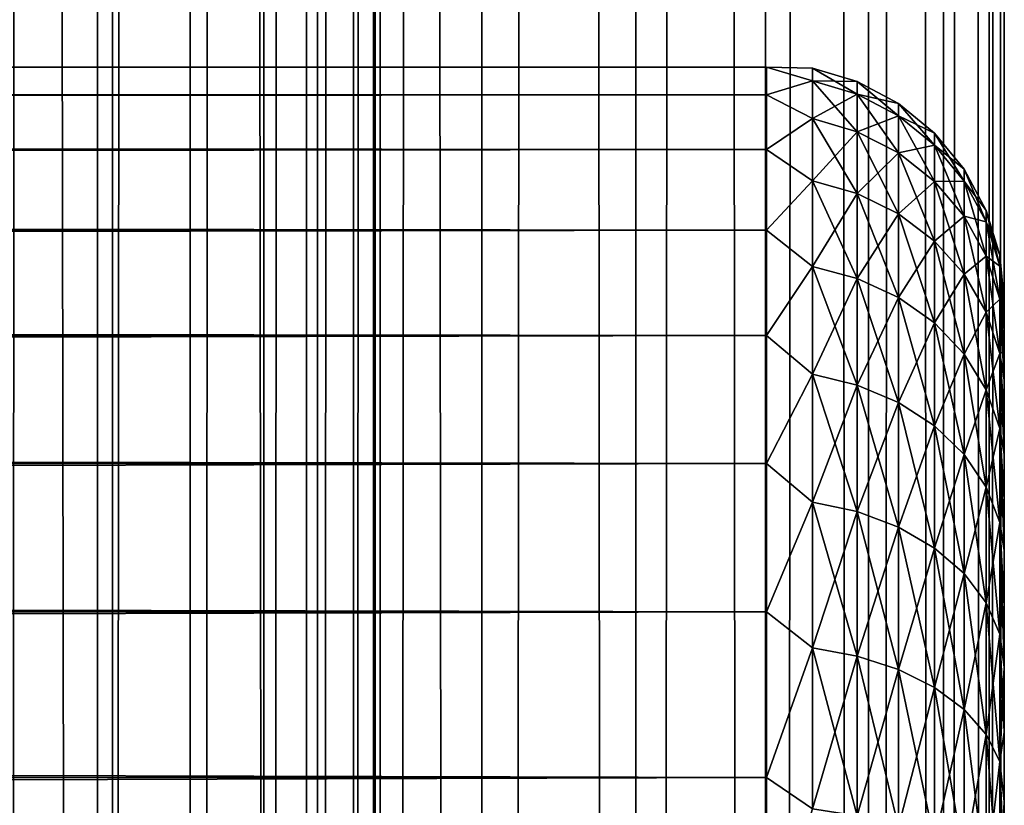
# Model space of a CAD drawing. Extents: x -265 to 265, y 0 to 1307.
# Tile 118 of 256: x 257 to 265, y 306 to 313. Entities that reach past the tile are written whole.
import ezdxf

# ---------------------------------------------------------------- set-up
doc = ezdxf.new("R2010")
doc.units = 0
doc.header["$LTSCALE"] = 81.481481
for name, color, linetype in [('119', 7, 'CONTINUOUS'), ('120', 7, 'CONTINUOUS'), ('57', 7, 'CONTINUOUS'), ('59', 7, 'CONTINUOUS'), ('63', 7, 'CONTINUOUS')]:
    doc.layers.add(name, color=color, linetype=linetype)

msp = doc.modelspace()

# ---------------------------------------------------------------- linework, layer by layer
at = {"layer": '119', "color": 7, "linetype": 'CONTINUOUS'}
for points in [[(255.7403, 1, 13.8582), (257.5, 1, 12.9904), (255.7403, 1299, 13.8582), (255.7403, 1, 13.8582)], [(255.7403, 1299, 13.8582), (257.5, 1, 12.9904), (257.5, 1299, 12.9904), (255.7403, 1299, 13.8582)], [(257.5, 1, 12.9904), (259.1314, 1, 11.9003), (257.5, 1299, 12.9904), (257.5, 1, 12.9904)], [(257.5, 1299, 12.9904), (259.1314, 1, 11.9003), (259.1314, 1299, 11.9003), (257.5, 1299, 12.9904)], [(259.1314, 1, 11.9003), (260.6066, 1, 10.6066), (259.1314, 1299, 11.9003), (259.1314, 1, 11.9003)], [(259.1314, 1299, 11.9003), (260.6066, 1, 10.6066), (260.6066, 1299, 10.6066), (259.1314, 1299, 11.9003)], [(260.6066, 1, 10.6066), (261.9003, 1, 9.1314), (260.6066, 1299, 10.6066), (260.6066, 1, 10.6066)], [(260.6066, 1299, 10.6066), (261.9003, 1, 9.1314), (261.9003, 1299, 9.1314), (260.6066, 1299, 10.6066)], [(261.9003, 1, 9.1314), (262.9904, 1, 7.5), (261.9003, 1299, 9.1314), (261.9003, 1, 9.1314)], [(261.9003, 1299, 9.1314), (262.9904, 1, 7.5), (262.9904, 1299, 7.5), (261.9003, 1299, 9.1314)], [(262.9904, 1, 7.5), (263.8582, 1, 5.7403), (262.9904, 1299, 7.5), (262.9904, 1, 7.5)], [(262.9904, 1299, 7.5), (263.8582, 1, 5.7403), (263.8582, 1299, 5.7403), (262.9904, 1299, 7.5)], [(263.8582, 1, 5.7403), (264.4889, 1, 3.8823), (263.8582, 1299, 5.7403), (263.8582, 1, 5.7403)], [(263.8582, 1299, 5.7403), (264.4889, 1, 3.8823), (264.4889, 1299, 3.8823), (263.8582, 1299, 5.7403)], [(264.4889, 1, 3.8823), (264.8717, 1, 1.9579), (264.4889, 1299, 3.8823), (264.4889, 1, 3.8823)], [(264.4889, 1299, 3.8823), (264.8717, 1, 1.9579), (264.8717, 1299, 1.9579), (264.4889, 1299, 3.8823)], [(264.8717, 1, 1.9579), (265, 1), (264.8717, 1299, 1.9579), (264.8717, 1, 1.9579)], [(264.8717, 1299, 1.9579), (265, 1), (265, 1299), (264.8717, 1299, 1.9579)]]:
    msp.add_3dface(points, dxfattribs=at)
at = {"layer": '120', "color": 7, "linetype": 'CONTINUOUS'}
for points in [[(260.6066, 1299, -10.6066), (260.6066, 1, -10.6066), (259.75, 20, -11.399), (260.6066, 1299, -10.6066)], [(259.75, 1280, -11.399), (260.6066, 1299, -10.6066), (259.75, 20, -11.399), (259.75, 1280, -11.399)], [(261.9003, 1, -9.1314), (260.6066, 1, -10.6066), (261.9003, 1299, -9.1314), (261.9003, 1, -9.1314)], [(261.9003, 1299, -9.1314), (260.6066, 1, -10.6066), (260.6066, 1299, -10.6066), (261.9003, 1299, -9.1314)], [(262.9904, 1, -7.5), (261.9003, 1, -9.1314), (262.9904, 1299, -7.5), (262.9904, 1, -7.5)], [(262.9904, 1299, -7.5), (261.9003, 1, -9.1314), (261.9003, 1299, -9.1314), (262.9904, 1299, -7.5)], [(263.8582, 1, -5.7403), (262.9904, 1, -7.5), (263.8582, 1299, -5.7403), (263.8582, 1, -5.7403)], [(263.8582, 1299, -5.7403), (262.9904, 1, -7.5), (262.9904, 1299, -7.5), (263.8582, 1299, -5.7403)], [(264.4889, 1, -3.8823), (263.8582, 1, -5.7403), (264.4889, 1299, -3.8823), (264.4889, 1, -3.8823)], [(264.4889, 1299, -3.8823), (263.8582, 1, -5.7403), (263.8582, 1299, -5.7403), (264.4889, 1299, -3.8823)], [(264.8717, 1, -1.9579), (264.4889, 1, -3.8823), (264.8717, 1299, -1.9579), (264.8717, 1, -1.9579)], [(264.8717, 1299, -1.9579), (264.4889, 1, -3.8823), (264.4889, 1299, -3.8823), (264.8717, 1299, -1.9579)], [(265, 1299), (265, 1), (264.8717, 1, -1.9579), (265, 1299)], [(265, 1299), (264.8717, 1, -1.9579), (264.8717, 1299, -1.9579), (265, 1299)], [(259.6951, 1278.9668, -11.4457), (259.75, 1280, -11.399), (259.6951, 21.0333, -11.4457), (259.6951, 1278.9668, -11.4457)], [(259.6951, 21.0333, -11.4457), (259.75, 1280, -11.399), (259.75, 20, -11.399), (259.6951, 21.0333, -11.4457)], [(259.525, 1277.9175, -11.5877), (259.6951, 1278.9668, -11.4457), (259.525, 22.0825, -11.5877), (259.525, 1277.9175, -11.5877)], [(259.525, 22.0825, -11.5877), (259.6951, 1278.9668, -11.4457), (259.6951, 21.0333, -11.4457), (259.525, 22.0825, -11.5877)], [(259.2244, 1276.842, -11.8284), (259.525, 1277.9175, -11.5877), (259.2244, 23.1581, -11.8284), (259.2244, 1276.842, -11.8284)], [(259.2244, 23.1581, -11.8284), (259.525, 1277.9175, -11.5877), (259.525, 22.0825, -11.5877), (259.2244, 23.1581, -11.8284)], [(258.7723, 1275.7446, -12.1674), (259.2244, 1276.842, -11.8284), (258.7723, 24.2554, -12.1674), (258.7723, 1275.7446, -12.1674)], [(258.7723, 24.2554, -12.1674), (259.2244, 1276.842, -11.8284), (259.2244, 23.1581, -11.8284), (258.7723, 24.2554, -12.1674)], [(258.1533, 1274.6534, -12.5906), (258.7723, 1275.7446, -12.1674), (258.1533, 25.3466, -12.5906), (258.1533, 1274.6534, -12.5906)], [(258.1533, 25.3466, -12.5906), (258.7723, 1275.7446, -12.1674), (258.7723, 24.2554, -12.1674), (258.1533, 25.3466, -12.5906)], [(257.3737, 1273.621, -13.0625), (258.1533, 1274.6534, -12.5906), (257.3737, 26.379, -13.0625), (257.3737, 1273.621, -13.0625)], [(257.3737, 26.379, -13.0625), (258.1533, 1274.6534, -12.5906), (258.1533, 25.3466, -12.5906), (257.3737, 26.379, -13.0625)], [(256.4613, 1272.6984, -13.537), (257.3737, 1273.621, -13.0625), (256.4613, 27.3016, -13.537), (256.4613, 1272.6984, -13.537)], [(256.4613, 27.3016, -13.537), (257.3737, 1273.621, -13.0625), (257.3737, 26.379, -13.0625), (256.4613, 27.3016, -13.537)]]:
    msp.add_3dface(points, dxfattribs=at)
at = {"layer": '57', "color": 7, "linetype": 'CONTINUOUS'}
for points in [[(265, 310.5, 27.5), (265, 310.4732, 28.2491), (265, 310.4732, 26.7509), (265, 310.5, 27.5)], [(265, 310.4732, 28.2491), (265, 310.3931, 28.9943), (265, 310.4732, 26.7509), (265, 310.4732, 28.2491)], [(265, 310.4732, 26.7509), (265, 310.3931, 28.9943), (265, 310.3931, 26.0057), (265, 310.4732, 26.7509)], [(265, 310.3931, 28.9943), (265, 310.26, 29.7319), (265, 310.3931, 26.0057), (265, 310.3931, 28.9943)], [(265, 310.3931, 26.0057), (265, 310.26, 29.7319), (265, 310.26, 25.2681), (265, 310.3931, 26.0057)], [(265, 310.26, 29.7319), (265, 310.0747, 30.4582), (265, 310.26, 25.2681), (265, 310.26, 29.7319)], [(265, 310.26, 25.2681), (265, 310.0747, 30.4582), (265, 310.0747, 24.5418), (265, 310.26, 25.2681)], [(265, 310.0747, 30.4582), (265, 309.838, 31.1694), (265, 310.0747, 24.5418), (265, 310.0747, 30.4582)], [(265, 310.0747, 24.5418), (265, 309.838, 31.1694), (265, 309.838, 23.8306), (265, 310.0747, 24.5418)], [(265, 309.838, 31.1694), (265, 309.5511, 31.8619), (265, 309.838, 23.8306), (265, 309.838, 31.1694)], [(265, 309.838, 23.8306), (265, 309.5511, 31.8619), (265, 309.5511, 23.1381), (265, 309.838, 23.8306)], [(265, 309.5511, 31.8619), (265, 309.2156, 32.5321), (265, 309.5511, 23.1381), (265, 309.5511, 31.8619)], [(265, 309.5511, 23.1381), (265, 309.2156, 32.5321), (265, 309.2156, 22.4679), (265, 309.5511, 23.1381)], [(265, 309.2156, 32.5321), (265, 308.8332, 33.1767), (265, 309.2156, 22.4679), (265, 309.2156, 32.5321)], [(265, 309.2156, 22.4679), (265, 308.8332, 33.1767), (265, 308.8332, 21.8233), (265, 309.2156, 22.4679)], [(265, 308.8332, 33.1767), (265, 308.4057, 33.7924), (265, 308.8332, 21.8233), (265, 308.8332, 33.1767)], [(265, 308.8332, 21.8233), (265, 308.4057, 33.7924), (265, 308.4057, 21.2076), (265, 308.8332, 21.8233)], [(265, 308.4057, 33.7924), (265, 307.9354, 34.3761), (265, 308.4057, 21.2076), (265, 308.4057, 33.7924)], [(265, 308.4057, 21.2076), (265, 307.9354, 34.3761), (265, 307.9354, 20.6239), (265, 308.4057, 21.2076)], [(265, 307.9354, 34.3761), (265, 307.4246, 34.9246), (265, 307.9354, 20.6239), (265, 307.9354, 34.3761)], [(265, 307.9354, 20.6239), (265, 307.4246, 34.9246), (265, 307.4246, 20.0754), (265, 307.9354, 20.6239)], [(265, 307.4246, 34.9246), (265, 306.876, 35.4354), (265, 307.4246, 20.0754), (265, 307.4246, 34.9246)], [(265, 307.4246, 20.0754), (265, 306.876, 35.4354), (265, 306.876, 19.5646), (265, 307.4246, 20.0754)], [(265, 306.876, 35.4354), (265, 306.2924, 35.9057), (265, 306.876, 19.5646), (265, 306.876, 35.4354)], [(265, 306.876, 19.5646), (265, 306.2924, 35.9057), (265, 306.2924, 19.0943), (265, 306.876, 19.5646)], [(265, 306.2924, 35.9057), (265, 305.6767, 36.3332), (265, 306.2924, 19.0943), (265, 306.2924, 35.9057)], [(265, 306.2924, 19.0943), (265, 305.6767, 36.3332), (265, 305.6767, 18.6668), (265, 306.2924, 19.0943)]]:
    msp.add_3dface(points, dxfattribs=at)
at = {"layer": '59', "color": 7, "linetype": 'CONTINUOUS'}
for points in [[(-263, 312.4709, 28.353), (-263, 312.2386, 30.0432), (263, 312.4709, 28.353), (-263, 312.4709, 28.353)], [(263, 312.4709, 28.353), (-263, 312.2386, 30.0432), (263, 312.2386, 30.0432), (263, 312.4709, 28.353)], [(-263, 312.4709, 26.647), (-263, 312.4709, 28.353), (263, 312.4709, 26.647), (-263, 312.4709, 26.647)], [(263, 312.4709, 26.647), (-263, 312.4709, 28.353), (263, 312.4709, 28.353), (263, 312.4709, 26.647)], [(-263, 312.2386, 24.9568), (-263, 312.4709, 26.647), (263, 312.2386, 24.9568), (-263, 312.2386, 24.9568)], [(263, 312.2386, 24.9568), (-263, 312.4709, 26.647), (263, 312.4709, 26.647), (263, 312.2386, 24.9568)], [(-263, 312.2386, 30.0432), (-263, 311.7783, 31.686), (263, 312.2386, 30.0432), (-263, 312.2386, 30.0432)], [(263, 312.2386, 30.0432), (-263, 311.7783, 31.686), (263, 311.7783, 31.686), (263, 312.2386, 30.0432)], [(-263, 311.7783, 23.314), (-263, 312.2386, 24.9568), (263, 311.7783, 23.314), (-263, 311.7783, 23.314)], [(263, 311.7783, 23.314), (-263, 312.2386, 24.9568), (263, 312.2386, 24.9568), (263, 311.7783, 23.314)], [(-263, 311.7783, 31.686), (-263, 311.0986, 33.2508), (263, 311.7783, 31.686), (-263, 311.7783, 31.686)], [(263, 311.7783, 31.686), (-263, 311.0986, 33.2508), (263, 311.0986, 33.2508), (263, 311.7783, 31.686)], [(-263, 311.0986, 21.7492), (-263, 311.7783, 23.314), (263, 311.0986, 21.7492), (-263, 311.0986, 21.7492)], [(263, 311.0986, 21.7492), (-263, 311.7783, 23.314), (263, 311.7783, 23.314), (263, 311.0986, 21.7492)], [(-263, 311.0986, 33.2508), (-263, 310.2121, 34.7085), (263, 311.0986, 33.2508), (-263, 311.0986, 33.2508)], [(263, 311.0986, 33.2508), (-263, 310.2121, 34.7085), (263, 310.2121, 34.7085), (263, 311.0986, 33.2508)], [(-263, 310.2121, 20.2915), (-263, 311.0986, 21.7492), (263, 310.2121, 20.2915), (-263, 310.2121, 20.2915)], [(263, 310.2121, 20.2915), (-263, 311.0986, 21.7492), (263, 311.0986, 21.7492), (263, 310.2121, 20.2915)], [(-263, 310.2121, 34.7085), (-263, 309.1354, 36.0319), (263, 310.2121, 34.7085), (-263, 310.2121, 34.7085)], [(263, 310.2121, 34.7085), (-263, 309.1354, 36.0319), (263, 309.1354, 36.0319), (263, 310.2121, 34.7085)], [(-263, 309.1354, 18.9681), (-263, 310.2121, 20.2915), (263, 309.1354, 18.9681), (-263, 309.1354, 18.9681)], [(263, 309.1354, 18.9681), (-263, 310.2121, 20.2915), (263, 310.2121, 20.2915), (263, 309.1354, 18.9681)], [(-263, 309.1354, 36.0319), (-263, 307.8886, 37.1964), (263, 309.1354, 36.0319), (-263, 309.1354, 36.0319)], [(263, 309.1354, 36.0319), (-263, 307.8886, 37.1964), (263, 307.8886, 37.1964), (263, 309.1354, 36.0319)], [(-263, 307.8886, 17.8036), (-263, 309.1354, 18.9681), (263, 307.8886, 17.8036), (-263, 307.8886, 17.8036)], [(263, 307.8886, 17.8036), (-263, 309.1354, 18.9681), (263, 309.1354, 18.9681), (263, 307.8886, 17.8036)], [(-263, 307.8886, 37.1964), (-263, 306.4948, 38.1802), (263, 307.8886, 37.1964), (-263, 307.8886, 37.1964)], [(263, 307.8886, 37.1964), (-263, 306.4948, 38.1802), (263, 306.4948, 38.1802), (263, 307.8886, 37.1964)], [(-263, 306.4948, 16.8198), (-263, 307.8886, 17.8036), (263, 306.4948, 16.8198), (-263, 306.4948, 16.8198)], [(263, 306.4948, 16.8198), (-263, 307.8886, 17.8036), (263, 307.8886, 17.8036), (263, 306.4948, 16.8198)], [(-263, 306.4948, 38.1802), (-263, 304.98, 38.9651), (263, 306.4948, 38.1802), (-263, 306.4948, 38.1802)], [(263, 306.4948, 38.1802), (-263, 304.98, 38.9651), (263, 304.98, 38.9651), (263, 306.4948, 38.1802)], [(-263, 304.98, 16.0349), (-263, 306.4948, 16.8198), (263, 304.98, 16.0349), (-263, 304.98, 16.0349)], [(263, 304.98, 16.0349), (-263, 306.4948, 16.8198), (263, 306.4948, 16.8198), (263, 304.98, 16.0349)]]:
    msp.add_3dface(points, dxfattribs=at)
at = {"layer": '63', "color": 7, "linetype": 'CONTINUOUS'}
for points in [[(263, 312.2386, 24.9568), (263, 312.4709, 26.647), (263.3879, 312.3554, 25.8734), (263, 312.2386, 24.9568)], [(263, 312.4709, 26.647), (263, 312.4709, 28.353), (263.3879, 312.462, 27.5), (263, 312.4709, 26.647)], [(263, 312.4709, 26.647), (263.3879, 312.462, 27.5), (263.3879, 312.3554, 25.8734), (263, 312.4709, 26.647)], [(263, 312.4709, 28.353), (263, 312.2386, 30.0432), (263.3879, 312.3554, 29.1266), (263, 312.4709, 28.353)], [(263, 312.4709, 28.353), (263.3879, 312.3554, 29.1266), (263.3879, 312.462, 27.5), (263, 312.4709, 28.353)], [(263.7636, 312.3485, 27.5), (263.7636, 312.2429, 25.8882), (263.3879, 312.462, 27.5), (263.7636, 312.3485, 27.5)], [(263.3879, 312.3554, 29.1266), (263.7636, 312.3485, 27.5), (263.3879, 312.462, 27.5), (263.3879, 312.3554, 29.1266)], [(263.3879, 312.462, 27.5), (263.7636, 312.2429, 25.8882), (263.3879, 312.3554, 25.8734), (263.3879, 312.462, 27.5)], [(263, 312.2386, 24.9568), (263.3879, 312.3554, 25.8734), (263.3879, 312.0374, 24.2746), (263, 312.2386, 24.9568)], [(263, 312.2386, 30.0432), (263.3879, 312.0374, 30.7254), (263.3879, 312.3554, 29.1266), (263, 312.2386, 30.0432)], [(263.7636, 312.2429, 29.1118), (263.7636, 312.3485, 27.5), (263.3879, 312.3554, 29.1266), (263.7636, 312.2429, 29.1118)], [(263.3879, 312.0374, 30.7254), (263.7636, 312.2429, 29.1118), (263.3879, 312.3554, 29.1266), (263.3879, 312.0374, 30.7254)], [(263.7636, 312.2429, 25.8882), (263.7636, 311.9277, 24.304), (263.3879, 312.3554, 25.8734), (263.7636, 312.2429, 25.8882)], [(263.3879, 312.3554, 25.8734), (263.7636, 311.9277, 24.304), (263.3879, 312.0374, 24.2746), (263.3879, 312.3554, 25.8734)], [(264.1098, 312.1638, 27.5), (264.1098, 312.0597, 25.9123), (263.7636, 312.3485, 27.5), (264.1098, 312.1638, 27.5)], [(263.7636, 312.2429, 29.1118), (264.1098, 312.1638, 27.5), (263.7636, 312.3485, 27.5), (263.7636, 312.2429, 29.1118)], [(263.7636, 312.3485, 27.5), (264.1098, 312.0597, 25.9123), (263.7636, 312.2429, 25.8882), (263.7636, 312.3485, 27.5)], [(263, 311.7783, 23.314), (263, 312.2386, 24.9568), (263.3879, 312.0374, 24.2746), (263, 311.7783, 23.314)], [(263, 312.2386, 30.0432), (263, 311.7783, 31.686), (263.3879, 312.0374, 30.7254), (263, 312.2386, 30.0432)], [(263.7636, 311.9277, 30.696), (263.7636, 312.2429, 29.1118), (263.3879, 312.0374, 30.7254), (263.7636, 311.9277, 30.696)], [(264.1098, 312.0597, 29.0877), (264.1098, 312.1638, 27.5), (263.7636, 312.2429, 29.1118), (264.1098, 312.0597, 29.0877)], [(263.7636, 311.9277, 30.696), (264.1098, 312.0597, 29.0877), (263.7636, 312.2429, 29.1118), (263.7636, 311.9277, 30.696)], [(264.1098, 312.0597, 25.9123), (264.1098, 311.7493, 24.3518), (263.7636, 312.2429, 25.8882), (264.1098, 312.0597, 25.9123)], [(263.7636, 312.2429, 25.8882), (264.1098, 311.7493, 24.3518), (263.7636, 311.9277, 24.304), (263.7636, 312.2429, 25.8882)], [(264.4134, 311.915, 27.5), (264.4134, 311.8131, 25.9448), (264.1098, 312.1638, 27.5), (264.4134, 311.915, 27.5)], [(264.1098, 312.0597, 29.0877), (264.4134, 311.915, 27.5), (264.1098, 312.1638, 27.5), (264.1098, 312.0597, 29.0877)], [(264.1098, 312.1638, 27.5), (264.4134, 311.8131, 25.9448), (264.1098, 312.0597, 25.9123), (264.1098, 312.1638, 27.5)], [(264.1098, 311.7493, 30.6482), (264.1098, 312.0597, 29.0877), (263.7636, 311.9277, 30.696), (264.1098, 311.7493, 30.6482)], [(264.4134, 311.8131, 29.0552), (264.4134, 311.915, 27.5), (264.1098, 312.0597, 29.0877), (264.4134, 311.8131, 29.0552)], [(264.1098, 311.7493, 30.6482), (264.4134, 311.8131, 29.0552), (264.1098, 312.0597, 29.0877), (264.1098, 311.7493, 30.6482)], [(264.4134, 311.8131, 25.9448), (264.4134, 311.5091, 24.4162), (264.1098, 312.0597, 25.9123), (264.4134, 311.8131, 25.9448)], [(264.1098, 312.0597, 25.9123), (264.4134, 311.5091, 24.4162), (264.1098, 311.7493, 24.3518), (264.1098, 312.0597, 25.9123)], [(263, 311.7783, 23.314), (263.3879, 312.0374, 24.2746), (263.3879, 311.5134, 22.731), (263, 311.7783, 23.314)], [(263, 311.7783, 31.686), (263.3879, 311.5134, 32.269), (263.3879, 312.0374, 30.7254), (263, 311.7783, 31.686)], [(263.3879, 311.5134, 32.269), (263.7636, 311.9277, 30.696), (263.3879, 312.0374, 30.7254), (263.3879, 311.5134, 32.269)], [(263.7636, 311.9277, 24.304), (263.7636, 311.4085, 22.7744), (263.3879, 312.0374, 24.2746), (263.7636, 311.9277, 24.304)], [(263.3879, 312.0374, 24.2746), (263.7636, 311.4085, 22.7744), (263.3879, 311.5134, 22.731), (263.3879, 312.0374, 24.2746)], [(263.7636, 311.4085, 32.2256), (263.7636, 311.9277, 30.696), (263.3879, 311.5134, 32.269), (263.7636, 311.4085, 32.2256)], [(263.7636, 311.4085, 32.2256), (264.1098, 311.7493, 30.6482), (263.7636, 311.9277, 30.696), (263.7636, 311.4085, 32.2256)], [(264.1098, 311.7493, 24.3518), (264.1098, 311.2379, 22.8451), (263.7636, 311.9277, 24.304), (264.1098, 311.7493, 24.3518)], [(263.7636, 311.9277, 24.304), (264.1098, 311.2379, 22.8451), (263.7636, 311.4085, 22.7744), (263.7636, 311.9277, 24.304)], [(264.6625, 311.6118, 27.5), (264.6625, 311.5125, 25.9844), (264.4134, 311.915, 27.5), (264.6625, 311.6118, 27.5)], [(264.4134, 311.8131, 29.0552), (264.6625, 311.6118, 27.5), (264.4134, 311.915, 27.5), (264.4134, 311.8131, 29.0552)], [(264.4134, 311.915, 27.5), (264.6625, 311.5125, 25.9844), (264.4134, 311.8131, 25.9448), (264.4134, 311.915, 27.5)], [(264.4134, 311.5091, 30.5838), (264.4134, 311.8131, 29.0552), (264.1098, 311.7493, 30.6482), (264.4134, 311.5091, 30.5838)], [(264.6625, 311.5125, 29.0156), (264.6625, 311.6118, 27.5), (264.4134, 311.8131, 29.0552), (264.6625, 311.5125, 29.0156)], [(264.4134, 311.5091, 30.5838), (264.6625, 311.5125, 29.0156), (264.4134, 311.8131, 29.0552), (264.4134, 311.5091, 30.5838)], [(264.6625, 311.5125, 25.9844), (264.6625, 311.2161, 24.4946), (264.4134, 311.8131, 25.9448), (264.6625, 311.5125, 25.9844)], [(264.4134, 311.8131, 25.9448), (264.6625, 311.2161, 24.4946), (264.4134, 311.5091, 24.4162), (264.4134, 311.8131, 25.9448)], [(263, 311.0986, 21.7492), (263, 311.7783, 23.314), (263.3879, 311.5134, 22.731), (263, 311.0986, 21.7492)], [(263, 311.7783, 31.686), (263, 311.0986, 33.2508), (263.3879, 311.5134, 32.269), (263, 311.7783, 31.686)], [(264.1098, 311.2379, 32.1549), (264.1098, 311.7493, 30.6482), (263.7636, 311.4085, 32.2256), (264.1098, 311.2379, 32.1549)], [(264.1098, 311.2379, 32.1549), (264.4134, 311.5091, 30.5838), (264.1098, 311.7493, 30.6482), (264.1098, 311.2379, 32.1549)], [(264.4134, 311.5091, 24.4162), (264.4134, 311.0081, 22.9403), (264.1098, 311.7493, 24.3518), (264.4134, 311.5091, 24.4162)], [(264.1098, 311.7493, 24.3518), (264.4134, 311.0081, 22.9403), (264.1098, 311.2379, 22.8451), (264.1098, 311.7493, 24.3518)], [(264.8476, 311.2657, 27.5), (264.8476, 311.1693, 26.0295), (264.6625, 311.6118, 27.5), (264.8476, 311.2657, 27.5)], [(264.6625, 311.5125, 29.0156), (264.8476, 311.2657, 27.5), (264.6625, 311.6118, 27.5), (264.6625, 311.5125, 29.0156)], [(264.6625, 311.6118, 27.5), (264.8476, 311.1693, 26.0295), (264.6625, 311.5125, 25.9844), (264.6625, 311.6118, 27.5)], [(263, 311.0986, 21.7492), (263.3879, 311.5134, 22.731), (263.3879, 310.7924, 21.269), (263, 311.0986, 21.7492)], [(263, 311.0986, 33.2508), (263.3879, 310.7924, 33.731), (263.3879, 311.5134, 32.269), (263, 311.0986, 33.2508)], [(263.3879, 310.7924, 33.731), (263.7636, 311.4085, 32.2256), (263.3879, 311.5134, 32.269), (263.3879, 310.7924, 33.731)], [(263.7636, 311.4085, 22.7744), (263.7636, 310.6941, 21.3257), (263.3879, 311.5134, 22.731), (263.7636, 311.4085, 22.7744)], [(263.3879, 311.5134, 22.731), (263.7636, 310.6941, 21.3257), (263.3879, 310.7924, 21.269), (263.3879, 311.5134, 22.731)], [(264.4134, 311.0081, 32.0597), (264.4134, 311.5091, 30.5838), (264.1098, 311.2379, 32.1549), (264.4134, 311.0081, 32.0597)], [(264.6625, 311.2161, 30.5054), (264.6625, 311.5125, 29.0156), (264.4134, 311.5091, 30.5838), (264.6625, 311.2161, 30.5054)], [(264.4134, 311.0081, 32.0597), (264.6625, 311.2161, 30.5054), (264.4134, 311.5091, 30.5838), (264.4134, 311.0081, 32.0597)], [(264.6625, 311.2161, 24.4946), (264.6625, 310.7279, 23.0564), (264.4134, 311.5091, 24.4162), (264.6625, 311.2161, 24.4946)], [(264.4134, 311.5091, 24.4162), (264.6625, 310.7279, 23.0564), (264.4134, 311.0081, 22.9403), (264.4134, 311.5091, 24.4162)], [(264.8476, 311.1693, 28.9705), (264.8476, 311.2657, 27.5), (264.6625, 311.5125, 29.0156), (264.8476, 311.1693, 28.9705)], [(264.6625, 311.2161, 30.5054), (264.8476, 311.1693, 28.9705), (264.6625, 311.5125, 29.0156), (264.6625, 311.2161, 30.5054)], [(264.8476, 311.1693, 26.0295), (264.8476, 310.8819, 24.5842), (264.6625, 311.5125, 25.9844), (264.8476, 311.1693, 26.0295)], [(264.6625, 311.5125, 25.9844), (264.8476, 310.8819, 24.5842), (264.6625, 311.2161, 24.4946), (264.6625, 311.5125, 25.9844)], [(263.7636, 310.6941, 33.6743), (263.7636, 311.4085, 32.2256), (263.3879, 310.7924, 33.731), (263.7636, 310.6941, 33.6743)], [(263.7636, 310.6941, 33.6743), (264.1098, 311.2379, 32.1549), (263.7636, 311.4085, 32.2256), (263.7636, 310.6941, 33.6743)], [(264.1098, 311.2379, 22.8451), (264.1098, 310.5342, 21.4181), (263.7636, 311.4085, 22.7744), (264.1098, 311.2379, 22.8451)], [(263.7636, 311.4085, 22.7744), (264.1098, 310.5342, 21.4181), (263.7636, 310.6941, 21.3257), (263.7636, 311.4085, 22.7744)], [(264.1098, 310.5342, 33.5819), (264.1098, 311.2379, 32.1549), (263.7636, 310.6941, 33.6743), (264.1098, 310.5342, 33.5819)], [(264.1098, 310.5342, 33.5819), (264.4134, 311.0081, 32.0597), (264.1098, 311.2379, 32.1549), (264.1098, 310.5342, 33.5819)], [(264.4134, 311.0081, 22.9403), (264.4134, 310.3187, 21.5425), (264.1098, 311.2379, 22.8451), (264.4134, 311.0081, 22.9403)], [(264.1098, 311.2379, 22.8451), (264.4134, 310.3187, 21.5425), (264.1098, 310.5342, 21.4181), (264.1098, 311.2379, 22.8451)], [(264.6625, 310.7279, 31.9436), (264.6625, 311.2161, 30.5054), (264.4134, 311.0081, 32.0597), (264.6625, 310.7279, 31.9436)], [(264.8476, 310.8819, 30.4158), (264.8476, 311.1693, 28.9705), (264.6625, 311.2161, 30.5054), (264.8476, 310.8819, 30.4158)], [(264.6625, 310.7279, 31.9436), (264.8476, 310.8819, 30.4158), (264.6625, 311.2161, 30.5054), (264.6625, 310.7279, 31.9436)], [(264.8476, 310.8819, 24.5842), (264.8476, 310.4082, 23.1888), (264.6625, 311.2161, 24.4946), (264.8476, 310.8819, 24.5842)], [(264.6625, 311.2161, 24.4946), (264.8476, 310.4082, 23.1888), (264.6625, 310.7279, 23.0564), (264.6625, 311.2161, 24.4946)], [(264.9616, 310.8902, 27.5), (264.9616, 310.797, 26.0785), (264.8476, 311.2657, 27.5), (264.9616, 310.8902, 27.5)], [(264.8476, 311.1693, 28.9705), (264.9616, 310.8902, 27.5), (264.8476, 311.2657, 27.5), (264.8476, 311.1693, 28.9705)], [(264.8476, 311.2657, 27.5), (264.9616, 310.797, 26.0785), (264.8476, 311.1693, 26.0295), (264.8476, 311.2657, 27.5)], [(264.9616, 310.797, 28.9215), (264.9616, 310.8902, 27.5), (264.8476, 311.1693, 28.9705), (264.9616, 310.797, 28.9215)], [(264.8476, 310.8819, 30.4158), (264.9616, 310.797, 28.9215), (264.8476, 311.1693, 28.9705), (264.8476, 310.8819, 30.4158)], [(264.9616, 310.797, 26.0785), (264.9616, 310.5191, 24.6814), (264.8476, 311.1693, 26.0295), (264.9616, 310.797, 26.0785)], [(264.8476, 311.1693, 26.0295), (264.9616, 310.5191, 24.6814), (264.8476, 310.8819, 24.5842), (264.8476, 311.1693, 26.0295)], [(263, 310.2121, 20.2915), (263, 311.0986, 21.7492), (263.3879, 310.7924, 21.269), (263, 310.2121, 20.2915)], [(263, 311.0986, 33.2508), (263, 310.2121, 34.7085), (263.3879, 310.7924, 33.731), (263, 311.0986, 33.2508)], [(264.4134, 310.3187, 33.4575), (264.4134, 311.0081, 32.0597), (264.1098, 310.5342, 33.5819), (264.4134, 310.3187, 33.4575)], [(264.4134, 310.3187, 33.4575), (264.6625, 310.7279, 31.9436), (264.4134, 311.0081, 32.0597), (264.4134, 310.3187, 33.4575)], [(264.6625, 310.7279, 23.0564), (264.6625, 310.0561, 21.6941), (264.4134, 311.0081, 22.9403), (264.6625, 310.7279, 23.0564)], [(264.4134, 311.0081, 22.9403), (264.6625, 310.0561, 21.6941), (264.4134, 310.3187, 21.5425), (264.4134, 311.0081, 22.9403)], [(264.8476, 310.4082, 31.8112), (264.8476, 310.8819, 30.4158), (264.6625, 310.7279, 31.9436), (264.8476, 310.4082, 31.8112)], [(264.9616, 310.5191, 30.3186), (264.9616, 310.797, 28.9215), (264.8476, 310.8819, 30.4158), (264.9616, 310.5191, 30.3186)], [(264.8476, 310.4082, 31.8112), (264.9616, 310.5191, 30.3186), (264.8476, 310.8819, 30.4158), (264.8476, 310.4082, 31.8112)], [(264.9616, 310.5191, 24.6814), (264.9616, 310.0612, 23.3325), (264.8476, 310.8819, 24.5842), (264.9616, 310.5191, 24.6814)], [(264.8476, 310.8819, 24.5842), (264.9616, 310.0612, 23.3325), (264.8476, 310.4082, 23.1888), (264.8476, 310.8819, 24.5842)], [(265, 310.5, 27.5), (265, 310.4732, 26.7509), (264.9616, 310.8902, 27.5), (265, 310.5, 27.5)], [(264.9616, 310.797, 28.9215), (265, 310.5, 27.5), (264.9616, 310.8902, 27.5), (264.9616, 310.797, 28.9215)], [(264.9616, 310.8902, 27.5), (265, 310.4732, 26.7509), (264.9616, 310.797, 26.0785), (264.9616, 310.8902, 27.5)], [(265, 310.3931, 28.9943), (265, 310.4732, 28.2491), (264.9616, 310.797, 28.9215), (265, 310.3931, 28.9943)], [(264.9616, 310.5191, 30.3186), (265, 310.3931, 28.9943), (264.9616, 310.797, 28.9215), (264.9616, 310.5191, 30.3186)], [(265, 310.4732, 28.2491), (265, 310.5, 27.5), (264.9616, 310.797, 28.9215), (265, 310.4732, 28.2491)], [(265, 310.4732, 26.7509), (265, 310.3931, 26.0057), (264.9616, 310.797, 26.0785), (265, 310.4732, 26.7509)], [(265, 310.3931, 26.0057), (265, 310.26, 25.2681), (264.9616, 310.797, 26.0785), (265, 310.3931, 26.0057)], [(264.9616, 310.797, 26.0785), (265, 310.26, 25.2681), (264.9616, 310.5191, 24.6814), (264.9616, 310.797, 26.0785)], [(263, 310.2121, 20.2915), (263.3879, 310.7924, 21.269), (263.3879, 309.8868, 19.9136), (263, 310.2121, 20.2915)], [(263, 310.2121, 34.7085), (263.3879, 309.8868, 35.0864), (263.3879, 310.7924, 33.731), (263, 310.2121, 34.7085)], [(263.3879, 309.8868, 35.0864), (263.7636, 310.6941, 33.6743), (263.3879, 310.7924, 33.731), (263.3879, 309.8868, 35.0864)], [(263.7636, 310.6941, 21.3257), (263.7636, 309.7967, 19.9827), (263.3879, 310.7924, 21.269), (263.7636, 310.6941, 21.3257)], [(263.3879, 310.7924, 21.269), (263.7636, 309.7967, 19.9827), (263.3879, 309.8868, 19.9136), (263.3879, 310.7924, 21.269)], [(264.6625, 310.0561, 33.3059), (264.6625, 310.7279, 31.9436), (264.4134, 310.3187, 33.4575), (264.6625, 310.0561, 33.3059)], [(264.6625, 310.0561, 33.3059), (264.8476, 310.4082, 31.8112), (264.6625, 310.7279, 31.9436), (264.6625, 310.0561, 33.3059)], [(264.8476, 310.4082, 23.1888), (264.8476, 309.7564, 21.8671), (264.6625, 310.7279, 23.0564), (264.8476, 310.4082, 23.1888)], [(264.6625, 310.7279, 23.0564), (264.8476, 309.7564, 21.8671), (264.6625, 310.0561, 21.6941), (264.6625, 310.7279, 23.0564)], [(263.7636, 309.7967, 35.0173), (263.7636, 310.6941, 33.6743), (263.3879, 309.8868, 35.0864), (263.7636, 309.7967, 35.0173)], [(263.7636, 309.7967, 35.0173), (264.1098, 310.5342, 33.5819), (263.7636, 310.6941, 33.6743), (263.7636, 309.7967, 35.0173)], [(264.1098, 310.5342, 21.4181), (264.1098, 309.6502, 20.0951), (263.7636, 310.6941, 21.3257), (264.1098, 310.5342, 21.4181)], [(263.7636, 310.6941, 21.3257), (264.1098, 309.6502, 20.0951), (263.7636, 309.7967, 19.9827), (263.7636, 310.6941, 21.3257)], [(264.1098, 309.6502, 34.9049), (264.1098, 310.5342, 33.5819), (263.7636, 309.7967, 35.0173), (264.1098, 309.6502, 34.9049)], [(264.1098, 309.6502, 34.9049), (264.4134, 310.3187, 33.4575), (264.1098, 310.5342, 33.5819), (264.1098, 309.6502, 34.9049)], [(264.4134, 310.3187, 21.5425), (264.4134, 309.4528, 20.2466), (264.1098, 310.5342, 21.4181), (264.4134, 310.3187, 21.5425)], [(264.1098, 310.5342, 21.4181), (264.4134, 309.4528, 20.2466), (264.1098, 309.6502, 20.0951), (264.1098, 310.5342, 21.4181)], [(264.9616, 310.0612, 31.6675), (264.9616, 310.5191, 30.3186), (264.8476, 310.4082, 31.8112), (264.9616, 310.0612, 31.6675)], [(265, 310.0747, 30.4582), (265, 310.26, 29.7319), (264.9616, 310.5191, 30.3186), (265, 310.0747, 30.4582)], [(264.9616, 310.0612, 31.6675), (265, 310.0747, 30.4582), (264.9616, 310.5191, 30.3186), (264.9616, 310.0612, 31.6675)], [(265, 310.26, 29.7319), (265, 310.3931, 28.9943), (264.9616, 310.5191, 30.3186), (265, 310.26, 29.7319)], [(265, 310.26, 25.2681), (265, 310.0747, 24.5418), (264.9616, 310.5191, 24.6814), (265, 310.26, 25.2681)], [(265, 310.0747, 24.5418), (265, 309.838, 23.8306), (264.9616, 310.5191, 24.6814), (265, 310.0747, 24.5418)], [(264.9616, 310.5191, 24.6814), (265, 309.838, 23.8306), (264.9616, 310.0612, 23.3325), (264.9616, 310.5191, 24.6814)], [(264.8476, 309.7564, 33.1329), (264.8476, 310.4082, 31.8112), (264.6625, 310.0561, 33.3059), (264.8476, 309.7564, 33.1329)], [(264.8476, 309.7564, 33.1329), (264.9616, 310.0612, 31.6675), (264.8476, 310.4082, 31.8112), (264.8476, 309.7564, 33.1329)], [(264.9616, 310.0612, 23.3325), (264.9616, 309.4312, 22.0549), (264.8476, 310.4082, 23.1888), (264.9616, 310.0612, 23.3325)], [(264.8476, 310.4082, 23.1888), (264.9616, 309.4312, 22.0549), (264.8476, 309.7564, 21.8671), (264.8476, 310.4082, 23.1888)], [(264.4134, 309.4528, 34.7534), (264.4134, 310.3187, 33.4575), (264.1098, 309.6502, 34.9049), (264.4134, 309.4528, 34.7534)], [(264.4134, 309.4528, 34.7534), (264.6625, 310.0561, 33.3059), (264.4134, 310.3187, 33.4575), (264.4134, 309.4528, 34.7534)], [(264.6625, 310.0561, 21.6941), (264.6625, 309.2123, 20.4312), (264.4134, 310.3187, 21.5425), (264.6625, 310.0561, 21.6941)], [(264.4134, 310.3187, 21.5425), (264.6625, 309.2123, 20.4312), (264.4134, 309.4528, 20.2466), (264.4134, 310.3187, 21.5425)], [(263, 309.1354, 18.9681), (263, 310.2121, 20.2915), (263.3879, 309.8868, 19.9136), (263, 309.1354, 18.9681)], [(263, 310.2121, 34.7085), (263, 309.1354, 36.0319), (263.3879, 309.8868, 35.0864), (263, 310.2121, 34.7085)], [(264.6625, 309.2123, 34.5688), (264.6625, 310.0561, 33.3059), (264.4134, 309.4528, 34.7534), (264.6625, 309.2123, 34.5688)], [(264.6625, 309.2123, 34.5688), (264.8476, 309.7564, 33.1329), (264.6625, 310.0561, 33.3059), (264.6625, 309.2123, 34.5688)], [(264.8476, 309.7564, 21.8671), (264.8476, 308.9377, 20.6419), (264.6625, 310.0561, 21.6941), (264.8476, 309.7564, 21.8671)], [(264.6625, 310.0561, 21.6941), (264.8476, 308.9377, 20.6419), (264.6625, 309.2123, 20.4312), (264.6625, 310.0561, 21.6941)], [(264.9616, 309.4312, 32.9451), (264.9616, 310.0612, 31.6675), (264.8476, 309.7564, 33.1329), (264.9616, 309.4312, 32.9451)], [(265, 309.838, 31.1694), (265, 310.0747, 30.4582), (264.9616, 310.0612, 31.6675), (265, 309.838, 31.1694)], [(265, 309.5511, 31.8619), (265, 309.838, 31.1694), (264.9616, 310.0612, 31.6675), (265, 309.5511, 31.8619)], [(264.9616, 309.4312, 32.9451), (265, 309.5511, 31.8619), (264.9616, 310.0612, 31.6675), (264.9616, 309.4312, 32.9451)], [(265, 309.838, 23.8306), (265, 309.5511, 23.1381), (264.9616, 310.0612, 23.3325), (265, 309.838, 23.8306)], [(265, 309.5511, 23.1381), (265, 309.2156, 22.4679), (264.9616, 310.0612, 23.3325), (265, 309.5511, 23.1381)], [(264.9616, 310.0612, 23.3325), (265, 309.2156, 22.4679), (264.9616, 309.4312, 22.0549), (264.9616, 310.0612, 23.3325)], [(263, 309.1354, 18.9681), (263.3879, 309.8868, 19.9136), (263.3879, 308.812, 18.688), (263, 309.1354, 18.9681)], [(263, 309.1354, 36.0319), (263.3879, 308.812, 36.312), (263.3879, 309.8868, 35.0864), (263, 309.1354, 36.0319)], [(263.3879, 308.812, 36.312), (263.7636, 309.7967, 35.0173), (263.3879, 309.8868, 35.0864), (263.3879, 308.812, 36.312)], [(263.7636, 309.7967, 19.9827), (263.7636, 308.7317, 18.7683), (263.3879, 309.8868, 19.9136), (263.7636, 309.7967, 19.9827)], [(263.3879, 309.8868, 19.9136), (263.7636, 308.7317, 18.7683), (263.3879, 308.812, 18.688), (263.3879, 309.8868, 19.9136)], [(263.7636, 308.7317, 36.2317), (263.7636, 309.7967, 35.0173), (263.3879, 308.812, 36.312), (263.7636, 308.7317, 36.2317)], [(263.7636, 308.7317, 36.2317), (264.1098, 309.6502, 34.9049), (263.7636, 309.7967, 35.0173), (263.7636, 308.7317, 36.2317)], [(264.1098, 309.6502, 20.0951), (264.1098, 308.6011, 18.8989), (263.7636, 309.7967, 19.9827), (264.1098, 309.6502, 20.0951)], [(263.7636, 309.7967, 19.9827), (264.1098, 308.6011, 18.8989), (263.7636, 308.7317, 18.7683), (263.7636, 309.7967, 19.9827)], [(264.8476, 308.9377, 34.3581), (264.8476, 309.7564, 33.1329), (264.6625, 309.2123, 34.5688), (264.8476, 308.9377, 34.3581)], [(264.8476, 308.9377, 34.3581), (264.9616, 309.4312, 32.9451), (264.8476, 309.7564, 33.1329), (264.8476, 308.9377, 34.3581)], [(264.9616, 309.4312, 22.0549), (264.9616, 308.6398, 20.8705), (264.8476, 309.7564, 21.8671), (264.9616, 309.4312, 22.0549)], [(264.8476, 309.7564, 21.8671), (264.9616, 308.6398, 20.8705), (264.8476, 308.9377, 20.6419), (264.8476, 309.7564, 21.8671)], [(264.1098, 308.6011, 36.1011), (264.1098, 309.6502, 34.9049), (263.7636, 308.7317, 36.2317), (264.1098, 308.6011, 36.1011)], [(264.1098, 308.6011, 36.1011), (264.4134, 309.4528, 34.7534), (264.1098, 309.6502, 34.9049), (264.1098, 308.6011, 36.1011)], [(264.4134, 309.4528, 20.2466), (264.4134, 308.4252, 19.0748), (264.1098, 309.6502, 20.0951), (264.4134, 309.4528, 20.2466)], [(264.1098, 309.6502, 20.0951), (264.4134, 308.4252, 19.0748), (264.1098, 308.6011, 18.8989), (264.1098, 309.6502, 20.0951)], [(265, 309.2156, 32.5321), (265, 309.5511, 31.8619), (264.9616, 309.4312, 32.9451), (265, 309.2156, 32.5321)], [(264.4134, 308.4252, 35.9252), (264.4134, 309.4528, 34.7534), (264.1098, 308.6011, 36.1011), (264.4134, 308.4252, 35.9252)], [(264.4134, 308.4252, 35.9252), (264.6625, 309.2123, 34.5688), (264.4134, 309.4528, 34.7534), (264.4134, 308.4252, 35.9252)], [(264.6625, 309.2123, 20.4312), (264.6625, 308.2108, 19.2892), (264.4134, 309.4528, 20.2466), (264.6625, 309.2123, 20.4312)], [(264.4134, 309.4528, 20.2466), (264.6625, 308.2108, 19.2892), (264.4134, 308.4252, 19.0748), (264.4134, 309.4528, 20.2466)], [(264.9616, 308.6398, 34.1295), (264.9616, 309.4312, 32.9451), (264.8476, 308.9377, 34.3581), (264.9616, 308.6398, 34.1295)], [(265, 308.8332, 33.1767), (265, 309.2156, 32.5321), (264.9616, 309.4312, 32.9451), (265, 308.8332, 33.1767)], [(264.9616, 308.6398, 34.1295), (265, 308.8332, 33.1767), (264.9616, 309.4312, 32.9451), (264.9616, 308.6398, 34.1295)], [(265, 309.2156, 22.4679), (265, 308.8332, 21.8233), (264.9616, 309.4312, 22.0549), (265, 309.2156, 22.4679)], [(265, 308.8332, 21.8233), (265, 308.4057, 21.2076), (264.9616, 309.4312, 22.0549), (265, 308.8332, 21.8233)], [(264.9616, 309.4312, 22.0549), (265, 308.4057, 21.2076), (264.9616, 308.6398, 20.8705), (264.9616, 309.4312, 22.0549)], [(264.6625, 308.2108, 35.7108), (264.6625, 309.2123, 34.5688), (264.4134, 308.4252, 35.9252), (264.6625, 308.2108, 35.7108)], [(264.6625, 308.2108, 35.7108), (264.8476, 308.9377, 34.3581), (264.6625, 309.2123, 34.5688), (264.6625, 308.2108, 35.7108)], [(264.8476, 308.9377, 20.6419), (264.8476, 307.9661, 19.5339), (264.6625, 309.2123, 20.4312), (264.8476, 308.9377, 20.6419)], [(264.6625, 309.2123, 20.4312), (264.8476, 307.9661, 19.5339), (264.6625, 308.2108, 19.2892), (264.6625, 309.2123, 20.4312)], [(263, 307.8886, 17.8036), (263, 309.1354, 18.9681), (263.3879, 308.812, 18.688), (263, 307.8886, 17.8036)], [(263, 309.1354, 36.0319), (263, 307.8886, 37.1964), (263.3879, 308.812, 36.312), (263, 309.1354, 36.0319)], [(264.8476, 307.9661, 35.4661), (264.8476, 308.9377, 34.3581), (264.6625, 308.2108, 35.7108), (264.8476, 307.9661, 35.4661)], [(264.8476, 307.9661, 35.4661), (264.9616, 308.6398, 34.1295), (264.8476, 308.9377, 34.3581), (264.8476, 307.9661, 35.4661)], [(264.9616, 308.6398, 20.8705), (264.9616, 307.7005, 19.7995), (264.8476, 308.9377, 20.6419), (264.9616, 308.6398, 20.8705)], [(264.8476, 308.9377, 20.6419), (264.9616, 307.7005, 19.7995), (264.8476, 307.9661, 19.5339), (264.8476, 308.9377, 20.6419)], [(263, 307.8886, 17.8036), (263.3879, 308.812, 18.688), (263.3879, 307.5864, 17.6132), (263, 307.8886, 17.8036)], [(263, 307.8886, 37.1964), (263.3879, 307.5864, 37.3868), (263.3879, 308.812, 36.312), (263, 307.8886, 37.1964)], [(263.3879, 307.5864, 37.3868), (263.7636, 308.7317, 36.2317), (263.3879, 308.812, 36.312), (263.3879, 307.5864, 37.3868)], [(263.7636, 308.7317, 18.7683), (263.7636, 307.5173, 17.7033), (263.3879, 308.812, 18.688), (263.7636, 308.7317, 18.7683)], [(263.3879, 308.812, 18.688), (263.7636, 307.5173, 17.7033), (263.3879, 307.5864, 17.6132), (263.3879, 308.812, 18.688)], [(265, 308.4057, 33.7924), (265, 308.8332, 33.1767), (264.9616, 308.6398, 34.1295), (265, 308.4057, 33.7924)], [(263.7636, 307.5173, 37.2967), (263.7636, 308.7317, 36.2317), (263.3879, 307.5864, 37.3868), (263.7636, 307.5173, 37.2967)], [(263.7636, 307.5173, 37.2967), (264.1098, 308.6011, 36.1011), (263.7636, 308.7317, 36.2317), (263.7636, 307.5173, 37.2967)], [(264.1098, 308.6011, 18.8989), (264.1098, 307.4049, 17.8498), (263.7636, 308.7317, 18.7683), (264.1098, 308.6011, 18.8989)], [(263.7636, 308.7317, 18.7683), (264.1098, 307.4049, 17.8498), (263.7636, 307.5173, 17.7033), (263.7636, 308.7317, 18.7683)], [(264.1098, 307.4049, 37.1502), (264.1098, 308.6011, 36.1011), (263.7636, 307.5173, 37.2967), (264.1098, 307.4049, 37.1502)], [(264.1098, 307.4049, 37.1502), (264.4134, 308.4252, 35.9252), (264.1098, 308.6011, 36.1011), (264.1098, 307.4049, 37.1502)], [(264.4134, 308.4252, 19.0748), (264.4134, 307.2534, 18.0472), (264.1098, 308.6011, 18.8989), (264.4134, 308.4252, 19.0748)], [(264.1098, 308.6011, 18.8989), (264.4134, 307.2534, 18.0472), (264.1098, 307.4049, 17.8498), (264.1098, 308.6011, 18.8989)], [(264.9616, 307.7005, 35.2005), (264.9616, 308.6398, 34.1295), (264.8476, 307.9661, 35.4661), (264.9616, 307.7005, 35.2005)], [(265, 307.9354, 34.3761), (265, 308.4057, 33.7924), (264.9616, 308.6398, 34.1295), (265, 307.9354, 34.3761)], [(264.9616, 307.7005, 35.2005), (265, 307.9354, 34.3761), (264.9616, 308.6398, 34.1295), (264.9616, 307.7005, 35.2005)], [(265, 308.4057, 21.2076), (265, 307.9354, 20.6239), (264.9616, 308.6398, 20.8705), (265, 308.4057, 21.2076)], [(265, 307.9354, 20.6239), (265, 307.4246, 20.0754), (264.9616, 308.6398, 20.8705), (265, 307.9354, 20.6239)], [(264.9616, 308.6398, 20.8705), (265, 307.4246, 20.0754), (264.9616, 307.7005, 19.7995), (264.9616, 308.6398, 20.8705)], [(264.4134, 307.2534, 36.9528), (264.4134, 308.4252, 35.9252), (264.1098, 307.4049, 37.1502), (264.4134, 307.2534, 36.9528)], [(264.4134, 307.2534, 36.9528), (264.6625, 308.2108, 35.7108), (264.4134, 308.4252, 35.9252), (264.4134, 307.2534, 36.9528)], [(264.6625, 308.2108, 19.2892), (264.6625, 307.0688, 18.2877), (264.4134, 308.4252, 19.0748), (264.6625, 308.2108, 19.2892)], [(264.4134, 308.4252, 19.0748), (264.6625, 307.0688, 18.2877), (264.4134, 307.2534, 18.0472), (264.4134, 308.4252, 19.0748)], [(264.6625, 307.0688, 36.7123), (264.6625, 308.2108, 35.7108), (264.4134, 307.2534, 36.9528), (264.6625, 307.0688, 36.7123)], [(264.6625, 307.0688, 36.7123), (264.8476, 307.9661, 35.4661), (264.6625, 308.2108, 35.7108), (264.6625, 307.0688, 36.7123)], [(264.8476, 307.9661, 19.5339), (264.8476, 306.8581, 18.5623), (264.6625, 308.2108, 19.2892), (264.8476, 307.9661, 19.5339)], [(264.6625, 308.2108, 19.2892), (264.8476, 306.8581, 18.5623), (264.6625, 307.0688, 18.2877), (264.6625, 308.2108, 19.2892)], [(264.8476, 306.8581, 36.4377), (264.8476, 307.9661, 35.4661), (264.6625, 307.0688, 36.7123), (264.8476, 306.8581, 36.4377)], [(264.8476, 306.8581, 36.4377), (264.9616, 307.7005, 35.2005), (264.8476, 307.9661, 35.4661), (264.8476, 306.8581, 36.4377)], [(264.9616, 307.7005, 19.7995), (264.9616, 306.6295, 18.8602), (264.8476, 307.9661, 19.5339), (264.9616, 307.7005, 19.7995)], [(264.8476, 307.9661, 19.5339), (264.9616, 306.6295, 18.8602), (264.8476, 306.8581, 18.5623), (264.8476, 307.9661, 19.5339)], [(265, 307.4246, 34.9246), (265, 307.9354, 34.3761), (264.9616, 307.7005, 35.2005), (265, 307.4246, 34.9246)], [(263, 306.4948, 16.8198), (263, 307.8886, 17.8036), (263.3879, 307.5864, 17.6132), (263, 306.4948, 16.8198)], [(263, 307.8886, 37.1964), (263, 306.4948, 38.1802), (263.3879, 307.5864, 37.3868), (263, 307.8886, 37.1964)], [(264.9616, 306.6295, 36.1398), (264.9616, 307.7005, 35.2005), (264.8476, 306.8581, 36.4377), (264.9616, 306.6295, 36.1398)], [(264.9616, 306.6295, 36.1398), (265, 307.4246, 34.9246), (264.9616, 307.7005, 35.2005), (264.9616, 306.6295, 36.1398)], [(265, 307.4246, 20.0754), (265, 306.876, 19.5646), (264.9616, 307.7005, 19.7995), (265, 307.4246, 20.0754)], [(264.9616, 307.7005, 19.7995), (265, 306.876, 19.5646), (264.9616, 306.6295, 18.8602), (264.9616, 307.7005, 19.7995)], [(263, 306.4948, 16.8198), (263.3879, 307.5864, 17.6132), (263.3879, 306.231, 16.7076), (263, 306.4948, 16.8198)], [(263, 306.4948, 38.1802), (263.3879, 306.231, 38.2924), (263.3879, 307.5864, 37.3868), (263, 306.4948, 38.1802)], [(263.3879, 306.231, 38.2924), (263.7636, 307.5173, 37.2967), (263.3879, 307.5864, 37.3868), (263.3879, 306.231, 38.2924)], [(263.7636, 307.5173, 17.7033), (263.7636, 306.1743, 16.8059), (263.3879, 307.5864, 17.6132), (263.7636, 307.5173, 17.7033)], [(263.3879, 307.5864, 17.6132), (263.7636, 306.1743, 16.8059), (263.3879, 306.231, 16.7076), (263.3879, 307.5864, 17.6132)], [(263.7636, 306.1743, 38.1941), (263.7636, 307.5173, 37.2967), (263.3879, 306.231, 38.2924), (263.7636, 306.1743, 38.1941)], [(263.7636, 306.1743, 38.1941), (264.1098, 307.4049, 37.1502), (263.7636, 307.5173, 37.2967), (263.7636, 306.1743, 38.1941)], [(264.1098, 307.4049, 17.8498), (264.1098, 306.0819, 16.9658), (263.7636, 307.5173, 17.7033), (264.1098, 307.4049, 17.8498)], [(263.7636, 307.5173, 17.7033), (264.1098, 306.0819, 16.9658), (263.7636, 306.1743, 16.8059), (263.7636, 307.5173, 17.7033)], [(264.1098, 306.0819, 38.0342), (264.1098, 307.4049, 37.1502), (263.7636, 306.1743, 38.1941), (264.1098, 306.0819, 38.0342)], [(264.1098, 306.0819, 38.0342), (264.4134, 307.2534, 36.9528), (264.1098, 307.4049, 37.1502), (264.1098, 306.0819, 38.0342)], [(264.4134, 307.2534, 18.0472), (264.4134, 305.9575, 17.1813), (264.1098, 307.4049, 17.8498), (264.4134, 307.2534, 18.0472)], [(264.1098, 307.4049, 17.8498), (264.4134, 305.9575, 17.1813), (264.1098, 306.0819, 16.9658), (264.1098, 307.4049, 17.8498)], [(265, 306.876, 35.4354), (265, 307.4246, 34.9246), (264.9616, 306.6295, 36.1398), (265, 306.876, 35.4354)], [(264.4134, 305.9575, 37.8187), (264.4134, 307.2534, 36.9528), (264.1098, 306.0819, 38.0342), (264.4134, 305.9575, 37.8187)], [(264.4134, 305.9575, 37.8187), (264.6625, 307.0688, 36.7123), (264.4134, 307.2534, 36.9528), (264.4134, 305.9575, 37.8187)], [(264.6625, 307.0688, 18.2877), (264.6625, 305.8059, 17.4439), (264.4134, 307.2534, 18.0472), (264.6625, 307.0688, 18.2877)], [(264.4134, 307.2534, 18.0472), (264.6625, 305.8059, 17.4439), (264.4134, 305.9575, 17.1813), (264.4134, 307.2534, 18.0472)], [(264.6625, 305.8059, 37.5561), (264.6625, 307.0688, 36.7123), (264.4134, 305.9575, 37.8187), (264.6625, 305.8059, 37.5561)], [(264.6625, 305.8059, 37.5561), (264.8476, 306.8581, 36.4377), (264.6625, 307.0688, 36.7123), (264.6625, 305.8059, 37.5561)], [(264.8476, 306.8581, 18.5623), (264.8476, 305.6329, 17.7436), (264.6625, 307.0688, 18.2877), (264.8476, 306.8581, 18.5623)], [(264.6625, 307.0688, 18.2877), (264.8476, 305.6329, 17.7436), (264.6625, 305.8059, 17.4439), (264.6625, 307.0688, 18.2877)], [(264.8476, 305.6329, 37.2564), (264.8476, 306.8581, 36.4377), (264.6625, 305.8059, 37.5561), (264.8476, 305.6329, 37.2564)], [(264.8476, 305.6329, 37.2564), (264.9616, 306.6295, 36.1398), (264.8476, 306.8581, 36.4377), (264.8476, 305.6329, 37.2564)], [(264.9616, 306.6295, 18.8602), (264.9616, 305.4451, 18.0688), (264.8476, 306.8581, 18.5623), (264.9616, 306.6295, 18.8602)], [(264.8476, 306.8581, 18.5623), (264.9616, 305.4451, 18.0688), (264.8476, 305.6329, 17.7436), (264.8476, 306.8581, 18.5623)], [(265, 306.2924, 35.9057), (265, 306.876, 35.4354), (264.9616, 306.6295, 36.1398), (265, 306.2924, 35.9057)], [(265, 306.876, 19.5646), (265, 306.2924, 19.0943), (264.9616, 306.6295, 18.8602), (265, 306.876, 19.5646)], [(264.9616, 305.4451, 36.9312), (264.9616, 306.6295, 36.1398), (264.8476, 305.6329, 37.2564), (264.9616, 305.4451, 36.9312)], [(264.9616, 305.4451, 36.9312), (265, 306.2924, 35.9057), (264.9616, 306.6295, 36.1398), (264.9616, 305.4451, 36.9312)], [(265, 306.2924, 19.0943), (265, 305.6767, 18.6668), (264.9616, 306.6295, 18.8602), (265, 306.2924, 19.0943)], [(264.9616, 306.6295, 18.8602), (265, 305.6767, 18.6668), (264.9616, 305.4451, 18.0688), (264.9616, 306.6295, 18.8602)], [(263, 304.98, 16.0349), (263, 306.4948, 16.8198), (263.3879, 306.231, 16.7076), (263, 304.98, 16.0349)], [(263, 306.4948, 38.1802), (263, 304.98, 38.9651), (263.3879, 306.231, 38.2924), (263, 306.4948, 38.1802)], [(265, 305.6767, 36.3332), (265, 306.2924, 35.9057), (264.9616, 305.4451, 36.9312), (265, 305.6767, 36.3332)]]:
    msp.add_3dface(points, dxfattribs=at)

doc.saveas('drawing.dxf')
